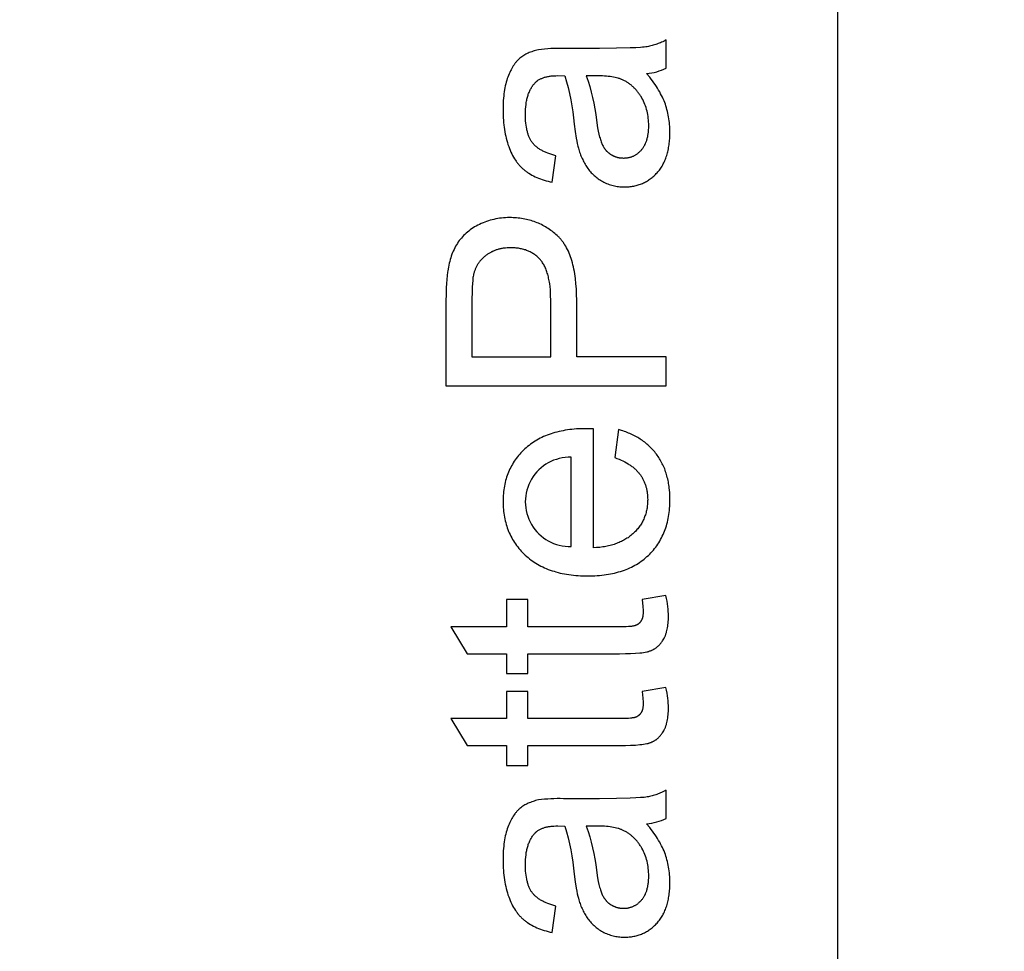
# Model space of a CAD drawing. Header units: millimetres. Extents: x 24 to 391, y -170 to 84.
# Tile 39 of 49: x 242 to 255, y -29 to -17. Entities that reach past the tile are written whole.
import ezdxf

# ---------------------------------------------------------------- set-up
doc = ezdxf.new("R2010")
doc.units = ezdxf.units.MM
doc.header["$MEASUREMENT"] = 0
doc.layers.add('丝印', color=250, linetype='Continuous')
doc.layers.add('尺寸标注', color=3, linetype='Continuous', lineweight=20)
doc.styles.get("Standard").update_dxf_attribs({"font": 'simfang.ttf'})
doc.dimstyles.new('STANDARD_ACAD', dxfattribs={"dimtxt": 0.18, "dimasz": 0.18, "dimexe": 0.18, "dimexo": 0.0625, "dimgap": 0.09, "dimtad": 0, "dimtih": 1, "dimtoh": 1, "dimdec": 4, "dimzin": 0, "dimdsep": 46, "dimtxsty": 'Standard', "dimcen": 0.09, "dimadec": 0, "dimazin": 0, "dimtfac": 1, "dimtdec": 4, "dimtofl": 0, "dimtmove": 0, "dimatfit": 3, "dimfxl": 1, "dimtolj": 1, "dimtzin": 0, "dimarcsym": 0})

# ---------------------------------------------------------------- blocks, each defined once
blk = doc.blocks.new('*D127')
at = {"layer": 'Defpoints', "color": 0, "transparency": 16777216}
for p in [(249.561, 27.754), (259.561, -43.246), (265.667, -43.246)]:
    blk.add_point(p, dxfattribs=at)
at = {"layer": '尺寸标注', "color": 0, "lineweight": -2, "transparency": 16777216}
for p, q in [((249.624, 27.754), (265.847, 27.754)), ((265.667, 24.754), (265.667, -6.179)), ((265.667, -40.246), (265.667, -9.313)), ((259.624, -43.246), (265.847, -43.246))]:
    blk.add_line(p, q, dxfattribs=at)
at = {"layer": '尺寸标注', "color": 0, "transparency": 16777216}
for points in [[(265.167, 24.754), (266.167, 24.754), (265.667, 27.754)], [(265.167, -40.246), (266.167, -40.246), (265.667, -43.246)]]:
    blk.add_solid(points, dxfattribs=at)
at = {"layer": '尺寸标注', "color": 0, "transparency": 16777216, "insert": (265.667, -7.746), "char_height": 3, "attachment_point": 5}
blk.add_mtext('\\A1;71', dxfattribs=at)

msp = doc.modelspace()

# ---------------------------------------------------------------- linework, layer by layer
at = {"layer": '丝印'}
for points in [[(141.061, -46.746), (250.061, -46.746, 0.414214), (253.061, -43.746), (253.061, 28.254, 0.414214), (250.061, 31.254), (141.061, 31.254, 0.414214), (138.061, 28.254), (138.061, -43.746, 0.414214)], [(250.46, -17.333, 0.08971), (250.728, -17.259), (250.728, -16.874), (250.713, -16.883), (250.697, -16.891), (250.681, -16.899), (250.665, -16.906), (250.649, -16.913), (250.633, -16.92), (250.617, -16.926), (250.601, -16.932), (250.584, -16.938), (250.568, -16.943), (250.551, -16.948), (250.535, -16.953), (250.518, -16.957), (250.501, -16.961), (250.484, -16.964), (250.467, -16.967), (250.449, -16.97), (250.428, -16.973), (250.403, -16.975), (250.376, -16.978), (250.312, -16.982), (250.237, -16.985), (250.051, -16.989), (249.818, -16.991), (249.327, -16.991, 0.041077), (248.987, -17.009), (248.968, -17.014), (248.95, -17.018), (248.932, -17.023), (248.914, -17.029), (248.897, -17.035), (248.881, -17.041), (248.864, -17.047), (248.849, -17.054), (248.833, -17.062), (248.818, -17.069), (248.803, -17.077), (248.789, -17.086), (248.775, -17.095), (248.762, -17.104), (248.749, -17.114), (248.736, -17.124), (248.73, -17.129), (248.724, -17.134), (248.718, -17.14), (248.712, -17.146), (248.706, -17.152), (248.7, -17.158), (248.694, -17.164), (248.689, -17.171), (248.683, -17.177), (248.677, -17.184), (248.672, -17.191), (248.667, -17.198), (248.656, -17.213), (248.645, -17.229), (248.635, -17.245), (248.625, -17.262), (248.616, -17.28), (248.606, -17.298), (248.597, -17.318), (248.588, -17.338), (248.58, -17.358), (248.571, -17.38), (248.564, -17.402), (248.556, -17.425), (248.549, -17.449), (248.543, -17.473), (248.537, -17.499), (248.532, -17.525), (248.527, -17.552), (248.522, -17.58), (248.519, -17.608), (248.515, -17.638), (248.512, -17.668), (248.51, -17.699), (248.507, -17.764), (248.506, -17.832), (248.506, -17.867), (248.507, -17.901), (248.509, -17.935), (248.511, -17.968), (248.514, -18.001), (248.517, -18.033), (248.521, -18.064), (248.525, -18.095), (248.53, -18.126), (248.536, -18.156), (248.542, -18.185), (248.549, -18.214), (248.557, -18.243), (248.565, -18.271), (248.573, -18.298), (248.583, -18.325), (248.593, -18.351), (248.603, -18.377), (248.614, -18.401), (248.625, -18.425), (248.637, -18.448), (248.65, -18.471), (248.662, -18.492), (248.676, -18.513), (248.683, -18.523), (248.69, -18.533), (248.697, -18.542), (248.704, -18.552), (248.712, -18.561), (248.719, -18.57), (248.727, -18.579), (248.735, -18.588), (248.743, -18.596), (248.751, -18.605), (248.759, -18.613), (248.767, -18.621), (248.776, -18.628), (248.784, -18.636), (248.793, -18.643), (248.802, -18.65), (248.811, -18.657), (248.82, -18.664), (248.829, -18.671), (248.839, -18.678), (248.858, -18.69), (248.878, -18.703), (248.899, -18.715), (248.921, -18.726), (248.943, -18.737), (248.966, -18.747), (248.99, -18.757), (249.014, -18.766), (249.039, -18.775), (249.065, -18.784), (249.092, -18.791), (249.119, -18.799), (249.147, -18.806), (249.175, -18.812), (249.224, -18.452), (249.196, -18.444), (249.169, -18.436), (249.143, -18.427), (249.117, -18.418), (249.093, -18.409), (249.082, -18.404), (249.071, -18.398), (249.06, -18.393), (249.049, -18.388), (249.038, -18.382), (249.028, -18.376), (249.018, -18.371), (249.008, -18.365), (248.999, -18.359), (248.99, -18.353), (248.981, -18.346), (248.973, -18.34), (248.964, -18.333), (248.956, -18.327), (248.949, -18.32), (248.941, -18.313), (248.934, -18.306), (248.927, -18.299), (248.92, -18.291), (248.914, -18.284), (248.908, -18.276), (248.902, -18.269), (248.896, -18.261), (248.891, -18.253), (248.886, -18.244), (248.881, -18.236), (248.876, -18.227), (248.871, -18.218), (248.867, -18.208), (248.862, -18.198), (248.858, -18.188), (248.854, -18.178), (248.85, -18.168), (248.846, -18.157), (248.843, -18.146), (248.84, -18.134), (248.837, -18.123), (248.834, -18.111), (248.831, -18.099), (248.828, -18.086), (248.824, -18.061), (248.82, -18.034), (248.817, -18.007), (248.814, -17.978), (248.812, -17.948), (248.811, -17.917), (248.811, -17.885), (248.811, -17.851), (248.813, -17.818), (248.815, -17.786), (248.819, -17.755), (248.821, -17.739), (248.823, -17.725), (248.826, -17.71), (248.828, -17.696), (248.832, -17.682), (248.835, -17.668), (248.838, -17.654), (248.842, -17.641), (248.846, -17.628), (248.85, -17.615), (248.855, -17.603), (248.86, -17.591), (248.865, -17.579), (248.87, -17.567), (248.875, -17.556), (248.881, -17.545), (248.887, -17.534), (248.893, -17.523), (248.9, -17.513), (248.906, -17.503), (248.913, -17.493), (248.921, -17.484), (248.928, -17.475), (248.936, -17.466), (248.939, -17.462), (248.942, -17.459), (248.945, -17.456), (248.948, -17.453), (248.951, -17.45), (248.954, -17.447), (248.957, -17.444), (248.961, -17.441), (248.964, -17.438), (248.968, -17.436), (248.971, -17.433), (248.975, -17.43), (248.982, -17.425), (248.99, -17.42), (248.998, -17.415), (249.006, -17.411), (249.015, -17.406), (249.024, -17.402), (249.033, -17.398), (249.042, -17.394), (249.051, -17.391), (249.061, -17.387), (249.071, -17.384), (249.081, -17.381), (249.092, -17.378), (249.103, -17.376), (249.114, -17.374), (249.125, -17.371), (249.137, -17.369), (249.149, -17.368), (249.161, -17.366), (249.173, -17.365), (249.186, -17.364), (249.199, -17.363), (249.225, -17.362), (249.253, -17.361), (249.349, -17.363, -0.049802), (249.476, -18.02), (249.489, -18.123), (249.503, -18.212), (249.51, -18.251), (249.517, -18.286), (249.524, -18.319), (249.531, -18.348), (249.537, -18.366), (249.542, -18.384), (249.548, -18.402), (249.554, -18.419), (249.561, -18.437), (249.567, -18.454), (249.575, -18.471), (249.582, -18.488), (249.59, -18.504), (249.598, -18.52), (249.606, -18.536), (249.615, -18.552), (249.623, -18.567), (249.633, -18.583), (249.642, -18.598), (249.652, -18.613), (249.662, -18.627), (249.673, -18.641), (249.684, -18.655), (249.695, -18.669), (249.707, -18.682), (249.719, -18.695), (249.732, -18.707), (249.745, -18.719), (249.758, -18.731), (249.772, -18.742), (249.786, -18.753), (249.801, -18.764), (249.816, -18.774), (249.832, -18.784), (249.847, -18.794), (249.864, -18.803), (249.88, -18.812), (249.897, -18.82), (249.914, -18.828), (249.932, -18.835), (249.949, -18.841), (249.967, -18.847), (249.985, -18.853), (250.003, -18.857), (250.021, -18.862), (250.04, -18.865), (250.058, -18.868), (250.077, -18.871), (250.097, -18.873), (250.116, -18.874), (250.136, -18.875), (250.155, -18.876), (250.172, -18.875), (250.189, -18.875), (250.206, -18.874), (250.222, -18.873), (250.238, -18.871), (250.254, -18.869), (250.27, -18.866), (250.285, -18.864), (250.301, -18.86), (250.316, -18.857), (250.331, -18.853), (250.346, -18.849), (250.36, -18.844), (250.375, -18.839), (250.389, -18.833), (250.403, -18.827), (250.417, -18.821), (250.431, -18.815), (250.444, -18.808), (250.458, -18.8), (250.471, -18.793), (250.484, -18.785), (250.496, -18.776), (250.509, -18.767), (250.521, -18.758), (250.534, -18.749), (250.545, -18.739), (250.557, -18.728), (250.569, -18.718), (250.58, -18.706), (250.592, -18.695), (250.603, -18.683), (250.613, -18.671), (250.624, -18.659), (250.634, -18.646), (250.644, -18.633), (250.653, -18.619), (250.662, -18.605), (250.671, -18.591), (250.679, -18.577), (250.687, -18.562), (250.695, -18.547), (250.702, -18.531), (250.709, -18.516), (250.716, -18.5), (250.722, -18.483), (250.728, -18.466), (250.734, -18.449), (250.739, -18.432), (250.744, -18.414), (250.749, -18.396), (250.753, -18.378), (250.757, -18.359), (250.76, -18.34), (250.764, -18.321), (250.767, -18.301), (250.769, -18.281), (250.771, -18.261), (250.773, -18.241), (250.775, -18.22), (250.777, -18.177), (250.777, -18.133), (250.777, -18.106), (250.776, -18.079), (250.775, -18.052), (250.773, -18.026), (250.771, -18), (250.767, -17.974), (250.764, -17.948), (250.76, -17.923), (250.755, -17.897), (250.75, -17.872), (250.744, -17.848), (250.737, -17.823), (250.73, -17.798), (250.723, -17.774), (250.715, -17.75), (250.706, -17.727), (250.697, -17.703), (250.686, -17.679), (250.675, -17.655), (250.664, -17.631), (250.651, -17.607), (250.638, -17.582), (250.624, -17.558), (250.609, -17.533), (250.593, -17.509), (250.576, -17.484), (250.559, -17.459), (250.541, -17.434), (250.522, -17.409), (250.502, -17.383)], [(249.638, -17.363, -0.057313), (249.777, -17.965), (249.794, -18.07), (249.803, -18.117), (249.812, -18.159), (249.821, -18.197), (249.826, -18.214), (249.831, -18.231), (249.835, -18.246), (249.84, -18.261), (249.845, -18.274), (249.85, -18.286), (249.856, -18.298), (249.861, -18.309), (249.867, -18.32), (249.873, -18.331), (249.877, -18.336), (249.88, -18.341), (249.883, -18.346), (249.887, -18.351), (249.89, -18.356), (249.894, -18.36), (249.897, -18.365), (249.901, -18.37), (249.905, -18.374), (249.909, -18.378), (249.912, -18.383), (249.916, -18.387), (249.921, -18.391), (249.925, -18.395), (249.929, -18.399), (249.933, -18.403), (249.938, -18.407), (249.942, -18.411), (249.947, -18.414), (249.951, -18.418), (249.956, -18.422), (249.961, -18.425), (249.965, -18.428), (249.97, -18.431), (249.975, -18.435), (249.98, -18.438), (249.985, -18.441), (249.99, -18.443), (249.995, -18.446), (250, -18.449), (250.006, -18.451), (250.011, -18.454), (250.016, -18.456), (250.021, -18.458), (250.026, -18.461), (250.032, -18.463), (250.037, -18.465), (250.042, -18.466), (250.048, -18.468), (250.053, -18.47), (250.059, -18.471), (250.064, -18.473), (250.07, -18.474), (250.075, -18.475), (250.081, -18.477), (250.087, -18.478), (250.092, -18.479), (250.098, -18.479), (250.104, -18.48), (250.11, -18.481), (250.116, -18.481), (250.121, -18.482), (250.133, -18.482), (250.145, -18.483), (250.154, -18.483), (250.163, -18.482), (250.172, -18.482), (250.181, -18.481), (250.19, -18.48), (250.199, -18.479), (250.207, -18.477), (250.216, -18.476), (250.224, -18.474), (250.232, -18.472), (250.241, -18.469), (250.249, -18.467), (250.257, -18.464), (250.265, -18.461), (250.273, -18.458), (250.28, -18.455), (250.288, -18.451), (250.295, -18.447), (250.303, -18.443), (250.31, -18.439), (250.317, -18.435), (250.325, -18.43), (250.332, -18.425), (250.339, -18.42), (250.345, -18.415), (250.352, -18.409), (250.359, -18.403), (250.365, -18.397), (250.372, -18.391), (250.378, -18.385), (250.385, -18.378), (250.391, -18.371), (250.397, -18.364), (250.403, -18.357), (250.408, -18.349), (250.414, -18.342), (250.419, -18.334), (250.424, -18.326), (250.429, -18.317), (250.434, -18.309), (250.438, -18.3), (250.443, -18.291), (250.447, -18.282), (250.451, -18.273), (250.454, -18.263), (250.458, -18.254), (250.461, -18.244), (250.464, -18.234), (250.467, -18.223), (250.47, -18.213), (250.473, -18.202), (250.475, -18.191), (250.477, -18.18), (250.479, -18.169), (250.481, -18.157), (250.483, -18.146), (250.484, -18.134), (250.486, -18.122), (250.487, -18.097), (250.489, -18.071), (250.489, -18.045), (250.489, -18.018), (250.488, -17.992), (250.486, -17.967), (250.483, -17.941), (250.48, -17.916), (250.476, -17.892), (250.471, -17.868), (250.466, -17.844), (250.459, -17.82), (250.453, -17.797), (250.445, -17.774), (250.437, -17.752), (250.427, -17.73), (250.418, -17.708), (250.407, -17.687), (250.396, -17.666), (250.384, -17.646), (250.378, -17.636), (250.372, -17.626), (250.365, -17.616), (250.359, -17.607), (250.352, -17.598), (250.345, -17.589), (250.338, -17.58), (250.331, -17.571), (250.324, -17.563), (250.316, -17.554), (250.309, -17.546), (250.301, -17.538), (250.293, -17.53), (250.286, -17.522), (250.278, -17.515), (250.269, -17.508), (250.261, -17.5), (250.253, -17.493), (250.244, -17.486), (250.235, -17.48), (250.227, -17.473), (250.218, -17.467), (250.209, -17.461), (250.199, -17.455), (250.19, -17.449), (250.18, -17.443), (250.171, -17.438), (250.161, -17.433), (250.151, -17.428), (250.141, -17.423), (250.133, -17.419), (250.125, -17.415), (250.117, -17.412), (250.108, -17.409), (250.099, -17.406), (250.09, -17.402), (250.081, -17.399), (250.071, -17.397), (250.051, -17.391), (250.031, -17.386), (250.009, -17.382), (249.987, -17.378), (249.963, -17.375), (249.939, -17.372), (249.913, -17.369), (249.887, -17.367), (249.86, -17.365), (249.832, -17.364), (249.773, -17.363)], [(249.433, -23.768), (249.433, -22.555, 1.02884)], [(250.46, -27.542, 0.08971), (250.728, -27.469), (250.728, -27.084), (250.713, -27.093), (250.697, -27.101), (250.681, -27.108), (250.665, -27.116), (250.649, -27.123), (250.633, -27.13), (250.617, -27.136), (250.601, -27.142), (250.584, -27.148), (250.568, -27.153), (250.551, -27.158), (250.535, -27.162), (250.518, -27.167), (250.501, -27.171), (250.484, -27.174), (250.467, -27.177), (250.449, -27.18), (250.428, -27.183), (250.403, -27.185), (250.376, -27.187), (250.312, -27.191), (250.237, -27.195), (250.051, -27.199), (249.818, -27.201), (249.327, -27.201, 0.041077), (248.987, -27.219), (248.968, -27.223), (248.95, -27.228), (248.932, -27.233), (248.914, -27.239), (248.897, -27.244), (248.881, -27.251), (248.864, -27.257), (248.849, -27.264), (248.833, -27.271), (248.818, -27.279), (248.803, -27.287), (248.789, -27.296), (248.775, -27.305), (248.762, -27.314), (248.749, -27.324), (248.736, -27.334), (248.73, -27.339), (248.724, -27.344), (248.718, -27.35), (248.712, -27.356), (248.706, -27.362), (248.7, -27.368), (248.694, -27.374), (248.689, -27.38), (248.683, -27.387), (248.677, -27.394), (248.672, -27.401), (248.667, -27.408), (248.656, -27.423), (248.645, -27.439), (248.635, -27.455), (248.625, -27.472), (248.616, -27.49), (248.606, -27.508), (248.597, -27.527), (248.588, -27.547), (248.58, -27.568), (248.571, -27.589), (248.564, -27.612), (248.556, -27.635), (248.549, -27.658), (248.543, -27.683), (248.537, -27.708), (248.532, -27.735), (248.527, -27.762), (248.522, -27.79), (248.519, -27.818), (248.515, -27.848), (248.512, -27.878), (248.51, -27.909), (248.507, -27.974), (248.506, -28.042), (248.506, -28.077), (248.507, -28.111), (248.509, -28.144), (248.511, -28.178), (248.514, -28.21), (248.517, -28.242), (248.521, -28.274), (248.525, -28.305), (248.53, -28.336), (248.536, -28.366), (248.542, -28.395), (248.549, -28.424), (248.557, -28.453), (248.565, -28.481), (248.573, -28.508), (248.583, -28.535), (248.593, -28.561), (248.603, -28.587), (248.614, -28.611), (248.625, -28.635), (248.637, -28.658), (248.65, -28.68), (248.662, -28.702), (248.676, -28.723), (248.683, -28.733), (248.69, -28.743), (248.697, -28.752), (248.704, -28.762), (248.712, -28.771), (248.719, -28.78), (248.727, -28.789), (248.735, -28.798), (248.743, -28.806), (248.751, -28.815), (248.759, -28.823), (248.767, -28.831), (248.776, -28.838), (248.784, -28.846), (248.793, -28.853), (248.802, -28.86), (248.811, -28.867), (248.82, -28.874), (248.829, -28.881), (248.839, -28.887), (248.858, -28.9), (248.878, -28.913), (248.899, -28.924), (248.921, -28.936), (248.943, -28.947), (248.966, -28.957), (248.99, -28.967), (249.014, -28.976), (249.039, -28.985), (249.065, -28.993), (249.092, -29.001), (249.119, -29.009), (249.147, -29.016), (249.175, -29.022), (249.224, -28.662), (249.196, -28.654), (249.169, -28.646), (249.143, -28.637), (249.117, -28.628), (249.093, -28.618), (249.082, -28.613), (249.071, -28.608), (249.06, -28.603), (249.049, -28.598), (249.038, -28.592), (249.028, -28.586), (249.018, -28.581), (249.008, -28.575), (248.999, -28.569), (248.99, -28.562), (248.981, -28.556), (248.973, -28.55), (248.964, -28.543), (248.956, -28.537), (248.949, -28.53), (248.941, -28.523), (248.934, -28.516), (248.927, -28.509), (248.92, -28.501), (248.914, -28.494), (248.908, -28.486), (248.902, -28.479), (248.896, -28.471), (248.891, -28.463), (248.886, -28.454), (248.881, -28.446), (248.876, -28.437), (248.871, -28.427), (248.867, -28.418), (248.862, -28.408), (248.858, -28.398), (248.854, -28.388), (248.85, -28.377), (248.846, -28.367), (248.843, -28.356), (248.84, -28.344), (248.837, -28.333), (248.834, -28.321), (248.831, -28.309), (248.828, -28.296), (248.824, -28.271), (248.82, -28.244), (248.817, -28.216), (248.814, -28.188), (248.812, -28.158), (248.811, -28.127), (248.811, -28.095), (248.811, -28.061), (248.813, -28.027), (248.815, -27.995), (248.819, -27.964), (248.821, -27.949), (248.823, -27.934), (248.826, -27.92), (248.828, -27.905), (248.832, -27.891), (248.835, -27.878), (248.838, -27.864), (248.842, -27.851), (248.846, -27.838), (248.85, -27.825), (248.855, -27.813), (248.86, -27.801), (248.865, -27.789), (248.87, -27.777), (248.875, -27.766), (248.881, -27.755), (248.887, -27.744), (248.893, -27.733), (248.9, -27.723), (248.906, -27.713), (248.913, -27.703), (248.921, -27.694), (248.928, -27.684), (248.936, -27.675), (248.939, -27.672), (248.942, -27.669), (248.945, -27.666), (248.948, -27.663), (248.951, -27.66), (248.954, -27.657), (248.957, -27.654), (248.961, -27.651), (248.964, -27.648), (248.968, -27.645), (248.971, -27.643), (248.975, -27.64), (248.982, -27.635), (248.99, -27.63), (248.998, -27.625), (249.006, -27.62), (249.015, -27.616), (249.024, -27.612), (249.033, -27.608), (249.042, -27.604), (249.051, -27.601), (249.061, -27.597), (249.071, -27.594), (249.081, -27.591), (249.092, -27.588), (249.103, -27.586), (249.114, -27.583), (249.125, -27.581), (249.137, -27.579), (249.149, -27.578), (249.161, -27.576), (249.173, -27.575), (249.186, -27.574), (249.199, -27.573), (249.225, -27.571), (249.253, -27.571), (249.349, -27.573, -0.049802), (249.476, -28.23), (249.489, -28.333), (249.503, -28.421), (249.51, -28.461), (249.517, -28.496), (249.524, -28.529), (249.531, -28.557), (249.537, -28.576), (249.542, -28.594), (249.548, -28.612), (249.554, -28.629), (249.561, -28.647), (249.567, -28.664), (249.575, -28.681), (249.582, -28.697), (249.59, -28.714), (249.598, -28.73), (249.606, -28.746), (249.615, -28.762), (249.623, -28.777), (249.633, -28.793), (249.642, -28.808), (249.652, -28.822), (249.662, -28.837), (249.673, -28.851), (249.684, -28.865), (249.695, -28.878), (249.707, -28.892), (249.719, -28.904), (249.732, -28.917), (249.745, -28.929), (249.758, -28.941), (249.772, -28.952), (249.786, -28.963), (249.801, -28.974), (249.816, -28.984), (249.832, -28.994), (249.847, -29.003), (249.864, -29.013), (249.88, -29.022), (249.897, -29.03), (249.914, -29.037), (249.932, -29.045), (249.949, -29.051), (249.967, -29.057), (249.985, -29.062), (250.003, -29.067), (250.021, -29.071), (250.04, -29.075), (250.058, -29.078), (250.077, -29.081), (250.097, -29.083), (250.116, -29.084), (250.136, -29.085), (250.155, -29.085), (250.172, -29.085), (250.189, -29.085), (250.206, -29.084), (250.222, -29.082), (250.238, -29.081), (250.254, -29.079), (250.27, -29.076), (250.285, -29.073), (250.301, -29.07), (250.316, -29.067), (250.331, -29.063), (250.346, -29.058), (250.36, -29.054), (250.375, -29.049), (250.389, -29.043), (250.403, -29.037), (250.417, -29.031), (250.431, -29.025), (250.444, -29.018), (250.458, -29.01), (250.471, -29.003), (250.484, -28.994), (250.496, -28.986), (250.509, -28.977), (250.521, -28.968), (250.534, -28.958), (250.545, -28.948), (250.557, -28.938), (250.569, -28.927), (250.58, -28.916), (250.592, -28.905), (250.603, -28.893), (250.613, -28.881), (250.624, -28.868), (250.634, -28.855), (250.644, -28.842), (250.653, -28.829), (250.662, -28.815), (250.671, -28.801), (250.679, -28.786), (250.687, -28.772), (250.695, -28.757), (250.702, -28.741), (250.709, -28.725), (250.716, -28.709), (250.722, -28.693), (250.728, -28.676), (250.734, -28.659), (250.739, -28.642), (250.744, -28.624), (250.749, -28.606), (250.753, -28.588), (250.757, -28.569), (250.76, -28.55), (250.764, -28.531), (250.767, -28.511), (250.769, -28.491), (250.771, -28.471), (250.773, -28.45), (250.775, -28.429), (250.777, -28.387), (250.777, -28.343), (250.777, -28.316), (250.776, -28.289), (250.775, -28.262), (250.773, -28.236), (250.771, -28.21), (250.767, -28.184), (250.764, -28.158), (250.76, -28.133), (250.755, -28.107), (250.75, -28.082), (250.744, -28.057), (250.737, -28.033), (250.73, -28.008), (250.723, -27.984), (250.715, -27.96), (250.706, -27.936), (250.697, -27.913), (250.686, -27.889), (250.675, -27.865), (250.664, -27.841), (250.651, -27.817), (250.638, -27.792), (250.624, -27.768), (250.609, -27.743), (250.593, -27.719), (250.576, -27.694), (250.559, -27.669), (250.541, -27.644), (250.522, -27.619), (250.502, -27.593)], [(249.638, -27.573, -0.057313), (249.777, -28.175), (249.794, -28.28), (249.803, -28.326), (249.812, -28.369), (249.821, -28.407), (249.826, -28.424), (249.831, -28.441), (249.835, -28.456), (249.84, -28.47), (249.845, -28.484), (249.85, -28.496), (249.856, -28.508), (249.861, -28.519), (249.867, -28.53), (249.873, -28.54), (249.877, -28.546), (249.88, -28.551), (249.883, -28.556), (249.887, -28.561), (249.89, -28.565), (249.894, -28.57), (249.897, -28.575), (249.901, -28.579), (249.905, -28.584), (249.909, -28.588), (249.912, -28.593), (249.916, -28.597), (249.921, -28.601), (249.925, -28.605), (249.929, -28.609), (249.933, -28.613), (249.938, -28.617), (249.942, -28.621), (249.947, -28.624), (249.951, -28.628), (249.956, -28.631), (249.961, -28.635), (249.965, -28.638), (249.97, -28.641), (249.975, -28.644), (249.98, -28.648), (249.985, -28.65), (249.99, -28.653), (249.995, -28.656), (250, -28.659), (250.006, -28.661), (250.011, -28.664), (250.016, -28.666), (250.021, -28.668), (250.026, -28.67), (250.032, -28.672), (250.037, -28.674), (250.042, -28.676), (250.048, -28.678), (250.053, -28.68), (250.059, -28.681), (250.064, -28.683), (250.07, -28.684), (250.075, -28.685), (250.081, -28.686), (250.087, -28.687), (250.092, -28.688), (250.098, -28.689), (250.104, -28.69), (250.11, -28.691), (250.116, -28.691), (250.121, -28.692), (250.133, -28.692), (250.145, -28.692), (250.154, -28.692), (250.163, -28.692), (250.172, -28.691), (250.181, -28.691), (250.19, -28.69), (250.199, -28.689), (250.207, -28.687), (250.216, -28.686), (250.224, -28.684), (250.232, -28.682), (250.241, -28.679), (250.249, -28.677), (250.257, -28.674), (250.265, -28.671), (250.273, -28.668), (250.28, -28.665), (250.288, -28.661), (250.295, -28.657), (250.303, -28.653), (250.31, -28.649), (250.317, -28.644), (250.325, -28.64), (250.332, -28.635), (250.339, -28.63), (250.345, -28.624), (250.352, -28.619), (250.359, -28.613), (250.365, -28.607), (250.372, -28.601), (250.378, -28.594), (250.385, -28.588), (250.391, -28.581), (250.397, -28.574), (250.403, -28.567), (250.408, -28.559), (250.414, -28.551), (250.419, -28.544), (250.424, -28.535), (250.429, -28.527), (250.434, -28.519), (250.438, -28.51), (250.443, -28.501), (250.447, -28.492), (250.451, -28.483), (250.454, -28.473), (250.458, -28.464), (250.461, -28.454), (250.464, -28.444), (250.467, -28.433), (250.47, -28.423), (250.473, -28.412), (250.475, -28.401), (250.477, -28.39), (250.479, -28.379), (250.481, -28.367), (250.483, -28.356), (250.484, -28.344), (250.486, -28.331), (250.487, -28.307), (250.489, -28.281), (250.489, -28.255), (250.489, -28.228), (250.488, -28.202), (250.486, -28.176), (250.483, -28.151), (250.48, -28.126), (250.476, -28.102), (250.471, -28.077), (250.466, -28.053), (250.459, -28.03), (250.453, -28.007), (250.445, -27.984), (250.437, -27.962), (250.427, -27.94), (250.418, -27.918), (250.407, -27.897), (250.396, -27.876), (250.384, -27.856), (250.378, -27.846), (250.372, -27.836), (250.365, -27.826), (250.359, -27.817), (250.352, -27.808), (250.345, -27.799), (250.338, -27.79), (250.331, -27.781), (250.324, -27.772), (250.316, -27.764), (250.309, -27.756), (250.301, -27.748), (250.293, -27.74), (250.286, -27.732), (250.278, -27.725), (250.269, -27.717), (250.261, -27.71), (250.253, -27.703), (250.244, -27.696), (250.235, -27.69), (250.227, -27.683), (250.218, -27.677), (250.209, -27.671), (250.199, -27.665), (250.19, -27.659), (250.18, -27.653), (250.171, -27.648), (250.161, -27.643), (250.151, -27.637), (250.141, -27.632), (250.133, -27.629), (250.125, -27.625), (250.117, -27.622), (250.108, -27.619), (250.099, -27.615), (250.09, -27.612), (250.081, -27.609), (250.071, -27.606), (250.051, -27.601), (250.031, -27.596), (250.009, -27.592), (249.987, -27.588), (249.963, -27.584), (249.939, -27.581), (249.913, -27.579), (249.887, -27.577), (249.86, -27.575), (249.832, -27.574), (249.773, -27.573)]]:
    msp.add_lwpolyline(points, format="xyb", close=True, dxfattribs=at)
for points in [[(250.728, -21.584), (250.728, -21.187), (249.509, -21.187), (249.509, -20.417), (249.508, -20.339), (249.505, -20.264), (249.499, -20.193), (249.492, -20.124), (249.488, -20.09), (249.483, -20.058), (249.477, -20.026), (249.471, -19.995), (249.465, -19.965), (249.458, -19.936), (249.451, -19.907), (249.442, -19.879), (249.434, -19.852), (249.425, -19.826), (249.415, -19.8), (249.405, -19.775), (249.395, -19.751), (249.383, -19.728), (249.372, -19.705), (249.36, -19.684), (249.347, -19.663), (249.34, -19.653), (249.334, -19.643), (249.327, -19.633), (249.32, -19.623), (249.313, -19.614), (249.306, -19.604), (249.299, -19.595), (249.291, -19.587), (249.284, -19.578), (249.276, -19.569), (249.268, -19.561), (249.26, -19.553), (249.252, -19.545), (249.244, -19.537), (249.227, -19.522), (249.21, -19.508), (249.193, -19.494), (249.176, -19.48), (249.158, -19.467), (249.14, -19.455), (249.122, -19.443), (249.104, -19.431), (249.085, -19.42), (249.067, -19.409), (249.048, -19.399), (249.028, -19.389), (249.009, -19.38), (248.989, -19.371), (248.969, -19.363), (248.949, -19.355), (248.929, -19.347), (248.908, -19.341), (248.888, -19.334), (248.867, -19.328), (248.845, -19.323), (248.824, -19.318), (248.802, -19.313), (248.78, -19.309), (248.758, -19.306), (248.735, -19.302), (248.713, -19.3), (248.69, -19.298), (248.667, -19.296), (248.643, -19.295), (248.62, -19.294), (248.596, -19.294), (248.568, -19.294), (248.541, -19.295), (248.514, -19.297), (248.487, -19.3), (248.46, -19.303), (248.434, -19.307), (248.408, -19.311), (248.382, -19.317), (248.357, -19.323), (248.332, -19.329), (248.307, -19.337), (248.282, -19.345), (248.258, -19.354), (248.234, -19.364), (248.21, -19.374), (248.187, -19.385), (248.164, -19.397), (248.142, -19.409), (248.12, -19.421), (248.099, -19.434), (248.078, -19.448), (248.059, -19.461), (248.04, -19.476), (248.021, -19.491), (248.004, -19.506), (247.986, -19.522), (247.97, -19.538), (247.954, -19.554), (247.939, -19.571), (247.924, -19.589), (247.91, -19.607), (247.897, -19.625), (247.885, -19.644), (247.872, -19.664), (247.861, -19.684), (247.85, -19.705), (247.839, -19.726), (247.829, -19.748), (247.82, -19.77), (247.81, -19.793), (247.802, -19.816), (247.794, -19.84), (247.787, -19.865), (247.78, -19.89), (247.773, -19.915), (247.767, -19.942), (247.762, -19.968), (247.754, -20.016), (247.75, -20.037), (247.745, -20.083), (247.74, -20.134), (247.736, -20.189), (247.732, -20.248), (247.73, -20.312), (247.728, -20.452), (247.728, -21.584)], [(249.155, -21.187), (249.155, -20.411), (249.154, -20.364), (249.152, -20.319), (249.15, -20.275), (249.146, -20.233), (249.141, -20.193), (249.138, -20.173), (249.135, -20.154), (249.131, -20.135), (249.127, -20.117), (249.123, -20.1), (249.119, -20.082), (249.114, -20.065), (249.109, -20.049), (249.104, -20.033), (249.099, -20.017), (249.093, -20.002), (249.087, -19.988), (249.081, -19.973), (249.074, -19.96), (249.067, -19.946), (249.06, -19.933), (249.053, -19.921), (249.045, -19.909), (249.037, -19.897), (249.029, -19.886), (249.025, -19.881), (249.02, -19.875), (249.016, -19.87), (249.011, -19.865), (249.002, -19.855), (248.993, -19.845), (248.984, -19.836), (248.974, -19.827), (248.964, -19.818), (248.954, -19.81), (248.943, -19.802), (248.933, -19.794), (248.922, -19.787), (248.911, -19.78), (248.899, -19.773), (248.888, -19.766), (248.876, -19.76), (248.864, -19.754), (248.852, -19.749), (248.839, -19.744), (248.826, -19.739), (248.813, -19.734), (248.8, -19.73), (248.787, -19.726), (248.773, -19.722), (248.759, -19.719), (248.745, -19.716), (248.731, -19.713), (248.716, -19.711), (248.702, -19.709), (248.687, -19.707), (248.671, -19.706), (248.656, -19.705), (248.64, -19.704), (248.624, -19.703), (248.608, -19.703), (248.585, -19.704), (248.562, -19.705), (248.54, -19.707), (248.529, -19.708), (248.518, -19.709), (248.507, -19.711), (248.496, -19.712), (248.485, -19.714), (248.475, -19.717), (248.464, -19.719), (248.454, -19.721), (248.444, -19.724), (248.434, -19.727), (248.424, -19.73), (248.414, -19.733), (248.404, -19.737), (248.394, -19.74), (248.385, -19.744), (248.375, -19.748), (248.366, -19.752), (248.356, -19.757), (248.347, -19.761), (248.338, -19.766), (248.329, -19.771), (248.32, -19.776), (248.312, -19.781), (248.303, -19.787), (248.294, -19.792), (248.286, -19.798), (248.278, -19.804), (248.27, -19.81), (248.262, -19.817), (248.254, -19.823), (248.246, -19.83), (248.239, -19.836), (248.232, -19.843), (248.225, -19.85), (248.218, -19.857), (248.211, -19.864), (248.205, -19.871), (248.198, -19.878), (248.192, -19.886), (248.186, -19.893), (248.18, -19.901), (248.175, -19.909), (248.169, -19.916), (248.164, -19.925), (248.159, -19.933), (248.154, -19.941), (248.149, -19.949), (248.145, -19.958), (248.14, -19.966), (248.136, -19.975), (248.132, -19.984), (248.128, -19.993), (248.125, -20.002), (248.121, -20.011), (248.118, -20.02), (248.115, -20.03), (248.112, -20.039), (248.109, -20.049), (248.107, -20.055), (248.106, -20.062), (248.103, -20.077), (248.1, -20.093), (248.097, -20.11), (248.095, -20.128), (248.093, -20.148), (248.089, -20.192), (248.086, -20.241), (248.084, -20.295), (248.082, -20.419), (248.082, -21.187)], [(250.029, -22.559), (250.057, -22.57), (250.085, -22.581), (250.112, -22.592), (250.137, -22.604), (250.162, -22.617), (250.186, -22.63), (250.208, -22.644), (250.219, -22.651), (250.23, -22.658), (250.241, -22.665), (250.251, -22.672), (250.261, -22.679), (250.271, -22.687), (250.28, -22.694), (250.289, -22.702), (250.298, -22.71), (250.307, -22.718), (250.316, -22.726), (250.324, -22.734), (250.332, -22.743), (250.34, -22.751), (250.347, -22.76), (250.354, -22.768), (250.361, -22.777), (250.368, -22.786), (250.375, -22.795), (250.381, -22.804), (250.387, -22.813), (250.393, -22.823), (250.399, -22.832), (250.404, -22.842), (250.41, -22.851), (250.415, -22.861), (250.42, -22.871), (250.424, -22.881), (250.429, -22.891), (250.433, -22.902), (250.437, -22.912), (250.441, -22.923), (250.445, -22.933), (250.448, -22.944), (250.451, -22.955), (250.454, -22.966), (250.457, -22.977), (250.46, -22.988), (250.462, -23), (250.464, -23.011), (250.466, -23.023), (250.468, -23.034), (250.47, -23.046), (250.471, -23.058), (250.472, -23.07), (250.473, -23.082), (250.474, -23.107), (250.475, -23.132), (250.474, -23.149), (250.474, -23.165), (250.473, -23.182), (250.472, -23.198), (250.47, -23.215), (250.468, -23.231), (250.466, -23.247), (250.463, -23.262), (250.46, -23.278), (250.456, -23.293), (250.452, -23.308), (250.448, -23.323), (250.443, -23.338), (250.438, -23.353), (250.433, -23.367), (250.427, -23.381), (250.421, -23.396), (250.414, -23.409), (250.408, -23.423), (250.4, -23.437), (250.393, -23.45), (250.385, -23.463), (250.376, -23.477), (250.368, -23.489), (250.358, -23.502), (250.349, -23.515), (250.339, -23.527), (250.329, -23.539), (250.318, -23.551), (250.307, -23.563), (250.296, -23.575), (250.284, -23.586), (250.272, -23.597), (250.26, -23.608), (250.247, -23.619), (250.234, -23.629), (250.221, -23.639), (250.207, -23.649), (250.193, -23.658), (250.179, -23.667), (250.164, -23.676), (250.149, -23.684), (250.134, -23.692), (250.118, -23.7), (250.102, -23.707), (250.086, -23.715), (250.069, -23.721), (250.052, -23.728), (250.035, -23.734), (250.017, -23.74), (249.999, -23.745), (249.981, -23.751), (249.962, -23.756), (249.943, -23.76), (249.924, -23.764), (249.904, -23.768), (249.885, -23.772), (249.864, -23.775), (249.823, -23.781), (249.78, -23.785), (249.736, -23.789), (249.736, -22.168), (249.638, -22.166), (249.571, -22.167), (249.507, -22.17), (249.475, -22.173), (249.444, -22.176), (249.414, -22.179), (249.384, -22.183), (249.354, -22.188), (249.325, -22.193), (249.296, -22.199), (249.268, -22.205), (249.24, -22.211), (249.213, -22.219), (249.186, -22.227), (249.16, -22.235), (249.134, -22.244), (249.109, -22.253), (249.084, -22.263), (249.059, -22.274), (249.035, -22.285), (249.012, -22.296), (248.989, -22.309), (248.966, -22.321), (248.944, -22.335), (248.922, -22.348), (248.901, -22.363), (248.881, -22.377), (248.86, -22.393), (248.841, -22.409), (248.822, -22.425), (248.803, -22.442), (248.784, -22.46), (248.767, -22.477), (248.75, -22.495), (248.733, -22.514), (248.717, -22.532), (248.702, -22.551), (248.687, -22.571), (248.673, -22.59), (248.659, -22.61), (248.646, -22.63), (248.634, -22.651), (248.622, -22.672), (248.611, -22.693), (248.6, -22.714), (248.59, -22.736), (248.58, -22.758), (248.571, -22.781), (248.563, -22.803), (248.555, -22.826), (248.548, -22.85), (248.541, -22.873), (248.535, -22.897), (248.529, -22.922), (248.525, -22.946), (248.52, -22.971), (248.516, -22.996), (248.513, -23.022), (248.511, -23.048), (248.509, -23.074), (248.507, -23.1), (248.506, -23.127), (248.506, -23.154), (248.506, -23.182), (248.507, -23.21), (248.509, -23.237), (248.511, -23.264), (248.513, -23.291), (248.517, -23.317), (248.521, -23.343), (248.525, -23.369), (248.53, -23.394), (248.536, -23.419), (248.542, -23.444), (248.549, -23.468), (248.556, -23.492), (248.564, -23.516), (248.573, -23.539), (248.582, -23.563), (248.591, -23.585), (248.602, -23.608), (248.613, -23.63), (248.624, -23.652), (248.636, -23.673), (248.649, -23.694), (248.662, -23.715), (248.676, -23.735), (248.691, -23.755), (248.706, -23.775), (248.722, -23.795), (248.738, -23.814), (248.755, -23.832), (248.772, -23.851), (248.79, -23.869), (248.809, -23.887), (248.828, -23.904), (248.848, -23.921), (248.868, -23.937), (248.888, -23.953), (248.91, -23.968), (248.931, -23.983), (248.953, -23.997), (248.976, -24.01), (248.999, -24.023), (249.022, -24.036), (249.046, -24.048), (249.071, -24.059), (249.095, -24.07), (249.121, -24.08), (249.147, -24.09), (249.173, -24.099), (249.2, -24.107), (249.227, -24.115), (249.255, -24.123), (249.283, -24.13), (249.312, -24.136), (249.341, -24.142), (249.371, -24.147), (249.401, -24.152), (249.432, -24.156), (249.463, -24.159), (249.495, -24.162), (249.527, -24.165), (249.56, -24.167), (249.593, -24.168), (249.66, -24.169), (249.726, -24.168), (249.757, -24.167), (249.789, -24.165), (249.82, -24.162), (249.851, -24.159), (249.881, -24.156), (249.91, -24.152), (249.94, -24.147), (249.968, -24.142), (249.997, -24.136), (250.024, -24.13), (250.052, -24.123), (250.079, -24.116), (250.105, -24.108), (250.131, -24.099), (250.157, -24.09), (250.182, -24.081), (250.206, -24.071), (250.23, -24.06), (250.254, -24.049), (250.277, -24.037), (250.3, -24.025), (250.322, -24.012), (250.344, -23.999), (250.365, -23.985), (250.386, -23.97), (250.407, -23.955), (250.427, -23.94), (250.446, -23.924), (250.465, -23.907), (250.484, -23.89), (250.502, -23.872), (250.519, -23.854), (250.536, -23.836), (250.553, -23.817), (250.568, -23.798), (250.584, -23.778), (250.598, -23.758), (250.612, -23.738), (250.626, -23.717), (250.639, -23.696), (250.651, -23.675), (250.663, -23.653), (250.674, -23.63), (250.685, -23.608), (250.695, -23.585), (250.704, -23.561), (250.713, -23.537), (250.721, -23.513), (250.729, -23.489), (250.736, -23.464), (250.743, -23.438), (250.749, -23.413), (250.754, -23.386), (250.759, -23.36), (250.763, -23.333), (250.767, -23.306), (250.77, -23.278), (250.773, -23.25), (250.775, -23.222), (250.776, -23.193), (250.777, -23.163), (250.777, -23.134), (250.777, -23.087), (250.775, -23.041), (250.771, -22.997), (250.769, -22.975), (250.766, -22.953), (250.763, -22.932), (250.76, -22.91), (250.756, -22.89), (250.752, -22.869), (250.747, -22.849), (250.742, -22.828), (250.737, -22.809), (250.731, -22.789), (250.726, -22.77), (250.719, -22.751), (250.713, -22.732), (250.706, -22.713), (250.698, -22.695), (250.69, -22.677), (250.682, -22.659), (250.674, -22.642), (250.665, -22.625), (250.656, -22.608), (250.646, -22.591), (250.636, -22.575), (250.626, -22.559), (250.616, -22.543), (250.605, -22.527), (250.593, -22.512), (250.582, -22.497), (250.57, -22.482), (250.557, -22.467), (250.545, -22.453), (250.532, -22.439), (250.519, -22.426), (250.506, -22.413), (250.492, -22.4), (250.478, -22.387), (250.464, -22.375), (250.449, -22.362), (250.434, -22.351), (250.419, -22.339), (250.404, -22.328), (250.388, -22.317), (250.372, -22.307), (250.355, -22.296), (250.339, -22.286), (250.322, -22.277), (250.305, -22.267), (250.287, -22.258), (250.269, -22.249), (250.251, -22.241), (250.233, -22.233), (250.214, -22.225), (250.195, -22.217), (250.176, -22.21), (250.157, -22.203), (250.137, -22.196), (250.117, -22.19), (250.076, -22.178)], [(250.399, -24.491), (250.405, -24.539), (250.41, -24.582), (250.411, -24.602), (250.412, -24.62), (250.413, -24.637), (250.413, -24.653), (250.413, -24.663), (250.413, -24.673), (250.412, -24.683), (250.412, -24.692), (250.411, -24.701), (250.41, -24.709), (250.408, -24.718), (250.407, -24.726), (250.405, -24.733), (250.404, -24.737), (250.403, -24.741), (250.402, -24.744), (250.401, -24.748), (250.399, -24.751), (250.398, -24.755), (250.397, -24.758), (250.396, -24.761), (250.394, -24.764), (250.393, -24.767), (250.391, -24.77), (250.39, -24.773), (250.388, -24.776), (250.387, -24.779), (250.385, -24.782), (250.383, -24.784), (250.381, -24.787), (250.38, -24.79), (250.378, -24.792), (250.376, -24.795), (250.374, -24.797), (250.372, -24.799), (250.37, -24.802), (250.368, -24.804), (250.366, -24.806), (250.364, -24.809), (250.362, -24.811), (250.36, -24.813), (250.358, -24.815), (250.355, -24.817), (250.353, -24.819), (250.351, -24.821), (250.349, -24.823), (250.346, -24.824), (250.344, -24.826), (250.341, -24.828), (250.339, -24.83), (250.336, -24.831), (250.334, -24.833), (250.331, -24.834), (250.329, -24.836), (250.326, -24.837), (250.323, -24.839), (250.321, -24.84), (250.318, -24.841), (250.315, -24.842), (250.314, -24.843), (250.312, -24.844), (250.309, -24.845), (250.306, -24.846), (250.302, -24.847), (250.298, -24.848), (250.294, -24.849), (250.29, -24.85), (250.285, -24.851), (250.276, -24.853), (250.265, -24.854), (250.254, -24.856), (250.242, -24.857), (250.215, -24.859), (250.184, -24.861), (250.15, -24.862), (250.112, -24.862), (248.842, -24.862), (248.842, -24.491), (248.555, -24.491), (248.555, -24.862), (247.796, -24.862), (248.017, -25.228), (248.555, -25.228), (248.555, -25.498), (248.842, -25.498), (248.842, -25.228), (250.092, -25.228), (250.171, -25.227), (250.243, -25.225), (250.309, -25.222), (250.366, -25.217), (250.393, -25.214), (250.417, -25.211), (250.44, -25.207), (250.461, -25.203), (250.471, -25.201), (250.48, -25.198), (250.489, -25.196), (250.497, -25.194), (250.505, -25.191), (250.513, -25.189), (250.52, -25.186), (250.527, -25.183), (250.533, -25.18), (250.54, -25.177), (250.546, -25.174), (250.552, -25.171), (250.558, -25.168), (250.564, -25.164), (250.57, -25.16), (250.576, -25.157), (250.582, -25.153), (250.588, -25.149), (250.593, -25.144), (250.599, -25.14), (250.604, -25.136), (250.61, -25.131), (250.615, -25.127), (250.62, -25.122), (250.625, -25.117), (250.63, -25.112), (250.635, -25.107), (250.64, -25.101), (250.645, -25.096), (250.65, -25.09), (250.655, -25.085), (250.659, -25.079), (250.664, -25.073), (250.668, -25.067), (250.673, -25.061), (250.677, -25.054), (250.686, -25.041), (250.694, -25.028), (250.698, -25.021), (250.701, -25.013), (250.705, -25.006), (250.708, -24.999), (250.712, -24.991), (250.715, -24.983), (250.718, -24.975), (250.721, -24.967), (250.724, -24.958), (250.727, -24.95), (250.73, -24.941), (250.732, -24.932), (250.737, -24.914), (250.741, -24.895), (250.745, -24.875), (250.748, -24.854), (250.751, -24.833), (250.753, -24.811), (250.755, -24.789), (250.756, -24.765), (250.757, -24.741), (250.757, -24.717), (250.757, -24.685), (250.755, -24.653), (250.752, -24.62), (250.749, -24.586), (250.744, -24.55), (250.739, -24.514), (250.732, -24.477), (250.724, -24.438)], [(250.399, -25.741), (250.405, -25.788), (250.41, -25.831), (250.411, -25.851), (250.412, -25.869), (250.413, -25.886), (250.413, -25.902), (250.413, -25.912), (250.413, -25.922), (250.412, -25.932), (250.412, -25.941), (250.411, -25.95), (250.41, -25.958), (250.408, -25.967), (250.407, -25.975), (250.405, -25.982), (250.404, -25.986), (250.403, -25.99), (250.402, -25.993), (250.401, -25.997), (250.399, -26), (250.398, -26.004), (250.397, -26.007), (250.396, -26.01), (250.394, -26.014), (250.393, -26.017), (250.391, -26.02), (250.39, -26.023), (250.388, -26.025), (250.387, -26.028), (250.385, -26.031), (250.383, -26.034), (250.381, -26.036), (250.38, -26.039), (250.378, -26.041), (250.376, -26.044), (250.374, -26.046), (250.372, -26.049), (250.37, -26.051), (250.368, -26.053), (250.366, -26.056), (250.364, -26.058), (250.362, -26.06), (250.36, -26.062), (250.358, -26.064), (250.355, -26.066), (250.353, -26.068), (250.351, -26.07), (250.349, -26.072), (250.346, -26.074), (250.344, -26.075), (250.341, -26.077), (250.339, -26.079), (250.336, -26.08), (250.334, -26.082), (250.331, -26.083), (250.329, -26.085), (250.326, -26.086), (250.323, -26.088), (250.321, -26.089), (250.318, -26.09), (250.315, -26.092), (250.314, -26.092), (250.312, -26.093), (250.309, -26.094), (250.306, -26.095), (250.302, -26.096), (250.298, -26.097), (250.294, -26.098), (250.29, -26.099), (250.285, -26.1), (250.276, -26.102), (250.265, -26.103), (250.254, -26.105), (250.242, -26.106), (250.215, -26.108), (250.184, -26.11), (250.15, -26.111), (250.112, -26.111), (248.842, -26.111), (248.842, -25.741), (248.555, -25.741), (248.555, -26.111), (247.796, -26.111), (248.017, -26.477), (248.555, -26.477), (248.555, -26.748), (248.842, -26.748), (248.842, -26.477), (250.092, -26.477), (250.171, -26.477), (250.243, -26.475), (250.309, -26.471), (250.366, -26.466), (250.393, -26.463), (250.417, -26.46), (250.44, -26.456), (250.461, -26.452), (250.471, -26.45), (250.48, -26.448), (250.489, -26.445), (250.497, -26.443), (250.505, -26.44), (250.513, -26.438), (250.52, -26.435), (250.527, -26.432), (250.533, -26.429), (250.54, -26.426), (250.546, -26.423), (250.552, -26.42), (250.558, -26.417), (250.564, -26.413), (250.57, -26.41), (250.576, -26.406), (250.582, -26.402), (250.588, -26.398), (250.593, -26.394), (250.599, -26.389), (250.604, -26.385), (250.61, -26.38), (250.615, -26.376), (250.62, -26.371), (250.625, -26.366), (250.63, -26.361), (250.635, -26.356), (250.64, -26.351), (250.645, -26.345), (250.65, -26.34), (250.655, -26.334), (250.659, -26.328), (250.664, -26.322), (250.668, -26.316), (250.673, -26.31), (250.677, -26.303), (250.686, -26.29), (250.694, -26.277), (250.698, -26.27), (250.701, -26.263), (250.705, -26.255), (250.708, -26.248), (250.712, -26.24), (250.715, -26.232), (250.718, -26.224), (250.721, -26.216), (250.724, -26.208), (250.727, -26.199), (250.73, -26.19), (250.732, -26.181), (250.737, -26.163), (250.741, -26.144), (250.745, -26.124), (250.748, -26.104), (250.751, -26.082), (250.753, -26.06), (250.755, -26.038), (250.756, -26.015), (250.757, -25.991), (250.757, -25.966), (250.757, -25.935), (250.755, -25.902), (250.752, -25.869), (250.749, -25.835), (250.744, -25.8), (250.739, -25.763), (250.732, -25.726), (250.724, -25.687)]]:
    msp.add_lwpolyline(points, close=True, dxfattribs=at)

# ---------------------------------------------------------------- dimensions: what is measured, and where the dimension line sits
at = {"layer": '尺寸标注'}
dim = msp.add_linear_dim(base=(265.667, -43.246), p1=(249.561, 27.754), p2=(259.561, -43.246), angle=90, dimstyle='STANDARD_ACAD', override={"dimtxt": 3, "dimasz": 3, "dimgap": 0.05, "dimdec": 2, "dimzin": 8, "dimtdec": 2, "dimtmove": 2}, dxfattribs=at)
dim.commit()
dim.dimension.update_dxf_attribs({"geometry": '*D127', "text_midpoint": (265.667, -7.746)})

doc.saveas('drawing.dxf')
